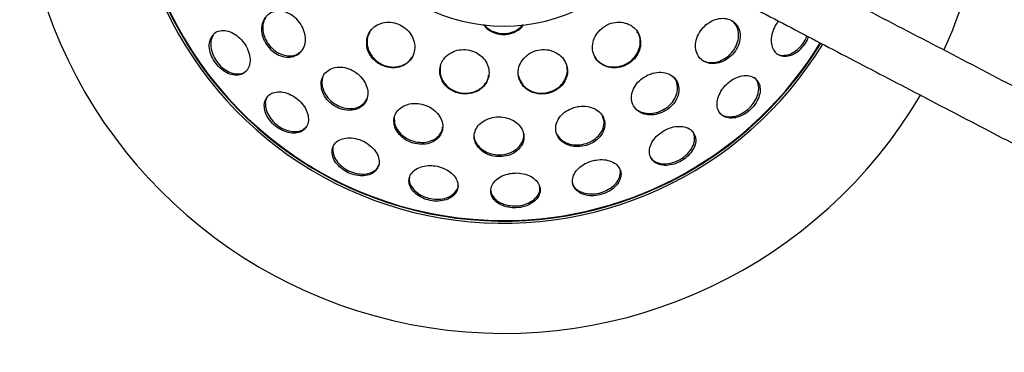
# Model space of a CAD drawing. Header units: millimetres. Extents: x 56.9 to 105.9, y 80 to 171.9.
# Tile 3 of 14: x 56.9 to 62.4, y 116.1 to 118. Entities that reach past the tile are written whole.
import ezdxf

# ---------------------------------------------------------------- set-up
doc = ezdxf.new("R2010")
doc.units = ezdxf.units.MM

msp = doc.modelspace()

# ---------------------------------------------------------------- linework, layer by layer
at = {"color": 7, "linetype": 'Continuous', "lineweight": 25}
msp.add_line((60.18021, 117.4281), (60.17119, 117.45447), dxfattribs=at)
for radius, start, end in [(2.73889, 56.18384, 329.47347), (2.73889, 335.49237, 56.18384), (2.11608, 56.18384, 328.59376), (2.10371, 56.18384, 328.57286), (1, 215.99335, 324.26151)]:
    msp.add_arc((59.6123, 118.96293), radius, start, end, dxfattribs=at)
at = {"color": 1, "linetype": 'Continuous', "lineweight": 25}
for start, end in [(336.39498, 270), (270, 328.56535)]:
    msp.add_arc((59.6123, 118.96293), 2.10062, start, end, dxfattribs=at)
at = {"color": 7, "linetype": 'Continuous', "lineweight": 25}
for points, knots in [([(75.84645, 110.67439), (75.75844, 110.72021), (75.57559, 110.81538), (75.30348, 110.95703), (75.03627, 111.09611), (74.78809, 111.2253), (74.55866, 111.34472), (74.3477, 111.45453), (74.15361, 111.55556), (73.97527, 111.64839), (73.81285, 111.73293), (73.66327, 111.81079), (73.52169, 111.88449), (73.38201, 111.95719), (73.2414, 112.03038), (73.09987, 112.10405), (72.85485, 112.23159), (72.50424, 112.41409), (72.0485, 112.65131), (71.59066, 112.88962), (71.05492, 113.16848), (70.44247, 113.48726), (69.75483, 113.84518), (69.07075, 114.20123), (68.39081, 114.55513), (67.71547, 114.90663), (67.04521, 115.25548), (66.38043, 115.60147), (65.72153, 115.94439), (65.06923, 116.28387), (64.42392, 116.61969), (63.78656, 116.95136), (63.21015, 117.2513), (62.6938, 117.51998), (62.23535, 117.75851), (61.78503, 117.99279), (61.39308, 118.19668), (61.0591, 118.37039), (60.7811, 118.51497), (60.57627, 118.62147), (60.43931, 118.69268), (60.36462, 118.7315), (60.29029, 118.77014), (60.21192, 118.81087), (60.13195, 118.85243), (60.05053, 118.89472), (59.97119, 118.93593), (59.89269, 118.97669), (59.81932, 119.01475), (59.75362, 119.04881), (59.72324, 119.06452), (59.70802, 119.07238)], [0, 0, 0, 0, 0.0150645, 0.03129504, 0.04649931, 0.06068588, 0.07363629, 0.08561976, 0.09664219, 0.10670951, 0.11600265, 0.12431161, 0.13218993, 0.14012214, 0.14810817, 0.15614772, 0.16424061, 0.18987217, 0.21593611, 0.24205269, 0.26817155, 0.30774897, 0.34733837, 0.38693835, 0.42655748, 0.46618357, 0.50582518, 0.54548957, 0.58517563, 0.62489536, 0.66460608, 0.7043848, 0.74416511, 0.77406269, 0.80393521, 0.8338967, 0.86382193, 0.88385734, 0.90376197, 0.92351298, 0.92937254, 0.93518411, 0.94093727, 0.94704379, 0.95423475, 0.96095269, 0.96820925, 0.97587659, 0.98381808, 0.99189771, 1, 1, 1, 1]), ([(59.57746, 118.82177), (59.59102, 118.81465), (59.61812, 118.80042), (59.6758, 118.77021), (59.75025, 118.73126), (59.84211, 118.68323), (59.94681, 118.62852), (60.04564, 118.5769), (60.13546, 118.52999), (60.21915, 118.48629), (60.30166, 118.44321), (60.38647, 118.39893), (60.53592, 118.32092), (60.75554, 118.20629), (61.07438, 118.0399), (61.42758, 117.85561), (61.81449, 117.65376), (62.20777, 117.44859), (62.60709, 117.24029), (63.01109, 117.02955), (63.41959, 116.81649), (63.88344, 116.57456), (64.4041, 116.30301), (64.98316, 116.00101), (65.56782, 115.6961), (66.0725, 115.43291), (66.49436, 115.21292), (66.8298, 115.03799), (67.15985, 114.86588), (67.47946, 114.69921), (67.78535, 114.5397), (68.21154, 114.31746), (68.76776, 114.02741), (69.27904, 113.76081), (69.61547, 113.58537), (69.77759, 113.50084), (69.95352, 113.4091), (70.14475, 113.30938), (70.35142, 113.20162), (70.58835, 113.07807), (70.85779, 112.93758), (71.16201, 112.77894), (71.48855, 112.60868), (71.8184, 112.43668), (72.14959, 112.26399), (72.48011, 112.09165), (72.82727, 111.91063), (73.19117, 111.72089), (73.5719, 111.52237), (73.9615, 111.31922), (74.35938, 111.11176), (74.76499, 110.90026), (75.18568, 110.68091), (75.49992, 110.51706), (75.67357, 110.42652), (75.70228, 110.41155)], [0, 0, 0, 0, 0.0073401, 0.0146689, 0.0219044, 0.0321598, 0.0416775, 0.0501625, 0.0573659, 0.0637414, 0.070182, 0.076683, 0.0832305, 0.1039638, 0.1248613, 0.1509717, 0.1769687, 0.2030263, 0.228989, 0.2549916, 0.2809501, 0.3068879, 0.342549, 0.3781619, 0.413783, 0.4493721, 0.4695064, 0.4896237, 0.5093927, 0.5283028, 0.5463271, 0.5634591, 0.6033756, 0.6437862, 0.6524447, 0.661726, 0.6718695, 0.6828799, 0.6947624, 0.7075221, 0.7236943, 0.7411028, 0.7597577, 0.7796704, 0.797561, 0.8163731, 0.8361154, 0.8567969, 0.8784278, 0.9010187, 0.923209, 0.9462741, 0.9702262, 0.995078, 1, 1, 1, 1]), ([(58.26286, 118.01112), (58.2562, 117.99983), (58.24289, 117.97725), (58.24019, 117.93371), (58.25103, 117.88897), (58.27536, 117.84715), (58.31004, 117.81347), (58.35096, 117.79171), (58.39336, 117.78416), (58.43254, 117.79143), (58.46435, 117.81258), (58.48536, 117.8454), (58.49312, 117.88645), (58.48656, 117.93121), (58.4662, 117.97453), (58.43437, 118.01125), (58.39493, 118.03707), (58.35242, 118.04924), (58.31198, 118.04635), (58.28299, 118.03301), (58.2707, 118.01943), (58.2668, 118.01512)], [0, 0, 0, 0, 0.0545961, 0.1091821, 0.1640152, 0.2188787, 0.2734424, 0.3275153, 0.3811233, 0.4344945, 0.4879527, 0.5417815, 0.5961073, 0.6508509, 0.7057445, 0.7604452, 0.8146903, 0.8684262, 0.9218261, 0.975211, 1, 1, 1, 1]), ([(58.26907, 118.01813), (58.26258, 118.00669), (58.2496, 117.98384), (58.24748, 117.94009), (58.25889, 117.89535), (58.28371, 117.85374), (58.31871, 117.82049), (58.35984, 117.79921), (58.40198, 117.79252), (58.44002, 117.7992), (58.4582, 117.81407), (58.46668, 117.82101)], [0, 0, 0, 0, 0.1135293, 0.2270382, 0.3410503, 0.4550932, 0.5684867, 0.6808306, 0.7922166, 0.9031332, 1, 1, 1, 1]), ([(58.83873, 117.89029), (58.83757, 117.87586), (58.83524, 117.84699), (58.85157, 117.80353), (58.88064, 117.76648), (58.92014, 117.73968), (58.96512, 117.72594), (59.01091, 117.72647), (59.05272, 117.74127), (59.08598, 117.76902), (59.10669, 117.80693), (59.1121, 117.85071), (59.10142, 117.89511), (59.07607, 117.93474), (59.03933, 117.96512), (58.99554, 117.98312), (58.94947, 117.98707), (58.90585, 117.97662), (58.86964, 117.95262), (58.84708, 117.92186), (58.84108, 117.89918), (58.83873, 117.89029)], [0, 0, 0, 0, 0.0541883, 0.1083966, 0.1620607, 0.2150062, 0.2675708, 0.3202528, 0.3734837, 0.4274673, 0.4820787, 0.536916, 0.5914668, 0.6453535, 0.6984989, 0.7511548, 0.8037672, 0.8567961, 0.910524, 0.9649465, 1, 1, 1, 1]), ([(60.1655, 117.94799), (60.1546, 117.93686), (60.13279, 117.91461), (60.11587, 117.87205), (60.11327, 117.82832), (60.12639, 117.78716), (60.15388, 117.7536), (60.19279, 117.73173), (60.2384, 117.72427), (60.28517, 117.7319), (60.32772, 117.75336), (60.36154, 117.78599), (60.38324, 117.82621), (60.39049, 117.8699), (60.38224, 117.91238), (60.35899, 117.94882), (60.3232, 117.97472), (60.27906, 117.98689), (60.23217, 117.98381), (60.19302, 117.96901), (60.17305, 117.95376), (60.1655, 117.94799)], [0, 0, 0, 0, 0.0530338, 0.1060511, 0.1595377, 0.2137574, 0.2684942, 0.3232966, 0.3776626, 0.4312835, 0.4841993, 0.5367574, 0.5894587, 0.6427304, 0.6967554, 0.7513925, 0.8062267, 0.8607501, 0.9145963, 0.967707, 1, 1, 1, 1]), ([(60.7791, 117.75149), (60.793, 117.75076), (60.82079, 117.74931), (60.86432, 117.76585), (60.90296, 117.79429), (60.9327, 117.83264), (60.95, 117.87596), (60.95313, 117.91932), (60.94196, 117.95791), (60.91786, 117.98764), (60.88337, 118.00533), (60.84215, 118.0089), (60.79871, 117.99771), (60.75807, 117.97283), (60.72509, 117.93711), (60.70361, 117.89482), (60.69598, 117.85096), (60.70276, 117.81036), (60.72312, 117.77764), (60.7505, 117.75815), (60.77118, 117.75333), (60.7791, 117.75149)], [0, 0, 0, 0, 0.0544035, 0.1088039, 0.1632437, 0.2174223, 0.2711238, 0.3243496, 0.3773078, 0.4303155, 0.4836625, 0.5374989, 0.5917675, 0.6462248, 0.7005277, 0.7544023, 0.8077634, 0.8607638, 0.9137065, 0.9669192, 1, 1, 1, 1]), ([(60.733, 117.77247), (60.74234, 117.7672), (60.76294, 117.7556), (60.80322, 117.75471), (60.84646, 117.76715), (60.88655, 117.79344), (60.91845, 117.83009), (60.93847, 117.87275), (60.94471, 117.9167), (60.93582, 117.95587), (60.92108, 117.98208), (60.9072, 117.99002), (60.90424, 117.99172)], [0, 0, 0, 0, 0.0917052, 0.2020894, 0.3130952, 0.4243909, 0.5352678, 0.645222, 0.7541531, 0.8624141, 0.9706379, 1, 1, 1, 1]), ([(61.1688, 117.99064), (61.16414, 117.98537), (61.15304, 117.97281), (61.1459, 117.95751), (61.14176, 117.94864)], [0, 0, 0, 0, 0.4201054, 1, 1, 1, 1]), ([(57.96233, 117.90771), (57.9569, 117.8974), (57.94603, 117.87677), (57.94572, 117.83558), (57.95762, 117.79248), (57.98142, 117.75131), (58.01421, 117.71688), (58.05245, 117.69303), (58.09183, 117.68253), (58.12785, 117.68663), (58.15639, 117.70489), (58.17418, 117.73517), (58.17928, 117.77399), (58.17119, 117.81695), (58.15084, 117.85925), (58.1205, 117.89623), (58.08353, 117.92372), (58.04398, 117.93864), (58.00659, 117.93901), (57.97871, 117.92714), (57.96689, 117.91312), (57.96233, 117.90771)], [0, 0, 0, 0, 0.0534764, 0.1069548, 0.1603869, 0.2138629, 0.2674739, 0.3212566, 0.3751665, 0.4291097, 0.4829725, 0.5366791, 0.5902227, 0.6436665, 0.6971194, 0.7506808, 0.8044101, 0.858286, 0.9122298, 0.9661296, 1, 1, 1, 1]), ([(58.85623, 117.92938), (58.85192, 117.92245), (58.84006, 117.90337), (58.83723, 117.86489), (58.84756, 117.82084), (58.87319, 117.78121), (58.91001, 117.75098), (58.95381, 117.73312), (58.99994, 117.72922), (59.04308, 117.73998), (59.07743, 117.76118), (59.0902, 117.7822), (59.09568, 117.79121)], [0, 0, 0, 0, 0.0625372, 0.1721317, 0.2812825, 0.3890822, 0.4953384, 0.6005649, 0.7057158, 0.8117536, 0.9192539, 1, 1, 1, 1]), ([(59.49885, 117.9728), (59.50162, 117.96824), (59.51221, 117.95081), (59.54364, 117.92993), (59.58808, 117.91458), (59.63637, 117.91455), (59.68079, 117.92987), (59.71201, 117.95045), (59.72248, 117.96754), (59.72509, 117.97181)], [0, 0, 0, 0, 0.06238791, 0.23828597, 0.4141496, 0.58996495, 0.76576758, 0.94157912, 1, 1, 1, 1]), ([(59.50332, 117.97236), (59.50718, 117.96698), (59.51988, 117.94932), (59.5539, 117.93009), (59.59971, 117.91819), (59.6474, 117.9221), (59.6914, 117.9396), (59.71249, 117.9611), (59.72285, 117.97166)], [0, 0, 0, 0, 0.0809813, 0.2661238, 0.4512135, 0.6362779, 0.821322, 1, 1, 1, 1]), ([(60.12798, 117.79048), (60.12822, 117.78984), (60.13327, 117.77576), (60.15654, 117.75519), (60.19521, 117.73436), (60.24162, 117.72891), (60.28806, 117.73829), (60.3298, 117.76129), (60.36225, 117.79499), (60.38251, 117.836), (60.3871, 117.87925), (60.38186, 117.91228), (60.37108, 117.92649), (60.36883, 117.92946)], [0, 0, 0, 0, 0.005258, 0.1148473, 0.2244407, 0.3330471, 0.4401208, 0.5458153, 0.6509052, 0.7564063, 0.8631362, 0.9713931, 1, 1, 1, 1]), ([(61.14176, 117.94864), (61.1365, 117.93404), (61.12599, 117.90484), (61.12594, 117.86213), (61.13789, 117.82636), (61.16148, 117.80133), (61.19377, 117.78995), (61.23103, 117.79346), (61.26926, 117.81133), (61.30343, 117.84165), (61.32761, 117.87389), (61.33512, 117.89546), (61.3376, 117.90257)], [0, 0, 0, 0, 0.1057373, 0.2114703, 0.3173043, 0.4230633, 0.5285572, 0.6337164, 0.7386202, 0.8434522, 0.9484343, 1, 1, 1, 1]), ([(57.96778, 117.91086), (57.96292, 117.90009), (57.9532, 117.87854), (57.95478, 117.83671), (57.96844, 117.79362), (57.9937, 117.75311), (58.02747, 117.71999), (58.06621, 117.69778), (58.10508, 117.68967), (58.13754, 117.69392), (58.15167, 117.70633), (58.1574, 117.71136)], [0, 0, 0, 0, 0.1147493, 0.2295031, 0.3441814, 0.4589854, 0.5741026, 0.6895903, 0.8053336, 0.9211087, 1, 1, 1, 1]), ([(61.19069, 117.79703), (61.2029, 117.79794), (61.22732, 117.79976), (61.26553, 117.82058), (61.29857, 117.85233), (61.32056, 117.88337), (61.32663, 117.90268), (61.32814, 117.9075)], [0, 0, 0, 0, 0.2306778, 0.4613653, 0.6920168, 0.9230761, 1, 1, 1, 1]), ([(59.296, 117.79993), (59.28537, 117.78959), (59.26413, 117.7689), (59.24971, 117.72758), (59.25062, 117.68424), (59.26792, 117.64288), (59.29927, 117.60875), (59.34078, 117.58573), (59.38744, 117.57618), (59.43411, 117.58079), (59.47591, 117.59891), (59.50848, 117.62873), (59.52808, 117.66726), (59.53211, 117.71034), (59.51978, 117.75292), (59.49247, 117.78981), (59.45364, 117.81663), (59.40799, 117.83056), (59.3609, 117.83023), (59.32245, 117.81838), (59.30327, 117.805), (59.296, 117.79993)], [0, 0, 0, 0, 0.0544302, 0.1088453, 0.1636093, 0.2183901, 0.2726934, 0.3262404, 0.3791017, 0.431652, 0.4843935, 0.5377349, 0.5918298, 0.646509, 0.7013367, 0.755806, 0.809578, 0.8626258, 0.9152454, 0.967897, 1, 1, 1, 1]), ([(59.74192, 117.79515), (59.73114, 117.78435), (59.70959, 117.76274), (59.69425, 117.72104), (59.69392, 117.67803), (59.70989, 117.63752), (59.74026, 117.60463), (59.78143, 117.58331), (59.82831, 117.57592), (59.87542, 117.58295), (59.91768, 117.60327), (59.95074, 117.63462), (59.9711, 117.67379), (59.97629, 117.71671), (59.96531, 117.75856), (59.93912, 117.79433), (59.90082, 117.81962), (59.8551, 117.83153), (59.80761, 117.82885), (59.76874, 117.81496), (59.74925, 117.80057), (59.74192, 117.79515)], [0, 0, 0, 0, 0.0537714, 0.1075199, 0.1618045, 0.2165721, 0.2713506, 0.3256514, 0.3791978, 0.4320559, 0.4846073, 0.5373487, 0.5906927, 0.6447904, 0.6994704, 0.7542956, 0.8087635, 0.8625339, 0.9155807, 0.9682002, 1, 1, 1, 1]), ([(61.16789, 117.80185), (61.1684, 117.80152), (61.17473, 117.7974), (61.18304, 117.79721), (61.19069, 117.79703)], [0, 0, 0, 0, 0.0800606, 1, 1, 1, 1]), ([(58.5803, 117.64882), (58.57987, 117.63524), (58.579, 117.6081), (58.5969, 117.56624), (58.62686, 117.52949), (58.66684, 117.50172), (58.7117, 117.48625), (58.75628, 117.48466), (58.79561, 117.49689), (58.82549, 117.52144), (58.84277, 117.55564), (58.84547, 117.59589), (58.83305, 117.63779), (58.8067, 117.67656), (58.76936, 117.70758), (58.72548, 117.72717), (58.68027, 117.73317), (58.63877, 117.72515), (58.60572, 117.70416), (58.58646, 117.67682), (58.582, 117.65656), (58.5803, 117.64882)], [0, 0, 0, 0, 0.054339, 0.1086715, 0.1631279, 0.2174255, 0.2712966, 0.324665, 0.3776807, 0.4306358, 0.4838442, 0.5375137, 0.5916598, 0.6460885, 0.7004803, 0.7545182, 0.808044, 0.8611332, 0.9140589, 0.96715, 1, 1, 1, 1]), ([(59.25419, 117.73771), (59.25272, 117.72346), (59.24978, 117.69495), (59.26594, 117.65292), (59.29543, 117.61768), (59.33596, 117.59306), (59.38225, 117.58172), (59.42914, 117.58452), (59.47202, 117.60093), (59.50525, 117.62949), (59.52472, 117.6593), (59.52659, 117.67921), (59.52714, 117.68509)], [0, 0, 0, 0, 0.1082324, 0.2164899, 0.3240816, 0.4301993, 0.5348803, 0.6388272, 0.7430241, 0.848338, 0.955163, 1, 1, 1, 1]), ([(59.69554, 117.68481), (59.69955, 117.67108), (59.70758, 117.64356), (59.73847, 117.61058), (59.77915, 117.58883), (59.826, 117.58103), (59.87318, 117.58764), (59.91558, 117.60758), (59.9492, 117.63867), (59.96911, 117.67746), (59.97604, 117.71092), (59.97081, 117.72874), (59.96955, 117.73302)], [0, 0, 0, 0, 0.1092054, 0.2188169, 0.3274856, 0.4346312, 0.5403761, 0.6454647, 0.7509133, 0.8575622, 0.9657367, 1, 1, 1, 1]), ([(60.42917, 117.68615), (60.41529, 117.67843), (60.38754, 117.66298), (60.35638, 117.62731), (60.3378, 117.58733), (60.33417, 117.54659), (60.3456, 117.5098), (60.37087, 117.48081), (60.40736, 117.46286), (60.45118, 117.45815), (60.49739, 117.46744), (60.54053, 117.48978), (60.57551, 117.52246), (60.59837, 117.56158), (60.60676, 117.60261), (60.59997, 117.64106), (60.57883, 117.67284), (60.54547, 117.69453), (60.50352, 117.70338), (60.4628, 117.69949), (60.43861, 117.6899), (60.42917, 117.68615)], [0, 0, 0, 0, 0.0536738, 0.1073618, 0.1606844, 0.2136656, 0.2666189, 0.3198648, 0.3735967, 0.4277952, 0.4822396, 0.536598, 0.5905717, 0.6440393, 0.6971066, 0.7500449, 0.8031779, 0.85674, 0.9107959, 0.9651889, 1, 1, 1, 1]), ([(58.58935, 117.67573), (58.5875, 117.66959), (58.5819, 117.65099), (58.58485, 117.61585), (58.60225, 117.57445), (58.63301, 117.53789), (58.67324, 117.5106), (58.71818, 117.49572), (58.76277, 117.49468), (58.80124, 117.50778), (58.82787, 117.52819), (58.83526, 117.54635), (58.8379, 117.55284)], [0, 0, 0, 0, 0.0551021, 0.1667562, 0.2783944, 0.3902681, 0.5017813, 0.6123911, 0.7219648, 0.8308196, 0.9395835, 1, 1, 1, 1]), ([(60.35271, 117.50509), (60.3547, 117.50209), (60.36368, 117.48855), (60.39211, 117.47437), (60.43397, 117.46608), (60.48035, 117.47248), (60.52458, 117.49209), (60.56177, 117.52285), (60.58745, 117.56086), (60.59938, 117.60213), (60.5948, 117.64053), (60.58528, 117.66558), (60.57495, 117.67357), (60.5747, 117.67376)], [0, 0, 0, 0, 0.03049475, 0.13775623, 0.24601921, 0.35490216, 0.46375743, 0.57194421, 0.67912402, 0.78541057, 0.89129742, 0.99743946, 1, 1, 1, 1]), ([(60.84206, 117.59379), (60.83532, 117.58034), (60.82183, 117.55343), (60.81829, 117.51316), (60.82801, 117.47875), (60.85089, 117.4538), (60.88402, 117.4412), (60.92366, 117.4423), (60.96532, 117.4569), (61.00438, 117.48333), (61.03651, 117.51868), (61.05809, 117.55903), (61.06663, 117.59987), (61.06108, 117.63654), (61.04206, 117.66482), (61.01176, 117.6815), (60.9737, 117.68472), (60.93213, 117.67423), (60.89192, 117.65119), (60.86113, 117.62249), (60.84735, 117.60176), (60.84206, 117.59379)], [0, 0, 0, 0, 0.0539289, 0.1078559, 0.1617952, 0.2156469, 0.2693377, 0.3228654, 0.376305, 0.4297631, 0.4833407, 0.5370887, 0.590981, 0.6449254, 0.698813, 0.7525546, 0.8061284, 0.8595869, 0.9130283, 0.9665618, 1, 1, 1, 1]), ([(60.83815, 117.4699), (60.84006, 117.46759), (60.84902, 117.45674), (60.87596, 117.44901), (60.91483, 117.44925), (60.95669, 117.46386), (60.99576, 117.49009), (61.02805, 117.52536), (61.04973, 117.56558), (61.05872, 117.60673), (61.05245, 117.64237), (61.04196, 117.66455), (61.0316, 117.67022), (61.03119, 117.67044)], [0, 0, 0, 0, 0.0290044, 0.1364141, 0.2434916, 0.3503863, 0.4573197, 0.5644942, 0.6720101, 0.7798196, 0.8877387, 0.9955437, 1, 1, 1, 1]), ([(58.25813, 117.52537), (58.25787, 117.51302), (58.25735, 117.48832), (58.27432, 117.44809), (58.30241, 117.41117), (58.33976, 117.38114), (58.3819, 117.36152), (58.42422, 117.35453), (58.46187, 117.36105), (58.49054, 117.38037), (58.50693, 117.41027), (58.50924, 117.44728), (58.49729, 117.48722), (58.47248, 117.5256), (58.43758, 117.55818), (58.39645, 117.58134), (58.35367, 117.59243), (58.31402, 117.59014), (58.28232, 117.57459), (58.2638, 117.5512), (58.25971, 117.53255), (58.25813, 117.52537)], [0, 0, 0, 0, 0.0534443, 0.1068881, 0.1603309, 0.2138708, 0.267576, 0.3214352, 0.375378, 0.4292903, 0.4830727, 0.5366878, 0.5901668, 0.643602, 0.6971032, 0.7507517, 0.804567, 0.8584939, 0.9124276, 0.9662621, 1, 1, 1, 1]), ([(58.27828, 117.56594), (58.27428, 117.56072), (58.26601, 117.54995), (58.26445, 117.53526), (58.26364, 117.52769)], [0, 0, 0, 0, 0.4843651, 1, 1, 1, 1]), ([(58.26364, 117.52769), (58.26425, 117.51508), (58.26547, 117.48986), (58.28486, 117.44987), (58.31487, 117.41392), (58.35342, 117.38559), (58.39602, 117.36809), (58.43756, 117.36379), (58.47263, 117.37136), (58.48728, 117.38555), (58.49388, 117.39195)], [0, 0, 0, 0, 0.1273325, 0.2546667, 0.3820291, 0.5096706, 0.6377155, 0.7661189, 0.8946701, 1, 1, 1, 1]), ([(59.03652, 117.50471), (59.02611, 117.49633), (59.0053, 117.47956), (58.99072, 117.44379), (58.99082, 117.40492), (59.00669, 117.36615), (59.03657, 117.33214), (59.07724, 117.30685), (59.1239, 117.29336), (59.17103, 117.29316), (59.2132, 117.30608), (59.24582, 117.33044), (59.26549, 117.3635), (59.27011, 117.4017), (59.25905, 117.44096), (59.23327, 117.4769), (59.19553, 117.5053), (59.15012, 117.52278), (59.10267, 117.52709), (59.06352, 117.51967), (59.04397, 117.50884), (59.03652, 117.50471)], [0, 0, 0, 0, 0.0531331, 0.106257, 0.1596647, 0.2135769, 0.2679009, 0.3223534, 0.3766018, 0.4303963, 0.4836992, 0.5366847, 0.5896581, 0.6429244, 0.6966705, 0.7508744, 0.8053199, 0.8596753, 0.9136415, 0.9670931, 1, 1, 1, 1]), ([(60.00942, 117.50163), (59.99479, 117.49579), (59.96553, 117.48411), (59.93166, 117.4534), (59.91039, 117.41708), (59.90432, 117.3782), (59.91393, 117.34127), (59.93828, 117.31017), (59.97492, 117.28845), (60.01986, 117.27877), (60.06794, 117.2824), (60.11346, 117.29896), (60.1511, 117.32639), (60.1767, 117.36137), (60.18765, 117.39992), (60.1829, 117.43788), (60.16296, 117.47117), (60.12979, 117.49615), (60.087, 117.50966), (60.04479, 117.51064), (60.01934, 117.50415), (60.00942, 117.50163)], [0, 0, 0, 0, 0.0533868, 0.1067883, 0.1598818, 0.2128038, 0.2658918, 0.3194066, 0.3734225, 0.4278023, 0.4822375, 0.5364024, 0.590086, 0.6432966, 0.69625, 0.7492637, 0.8026242, 0.8564774, 0.9107585, 0.9652144, 1, 1, 1, 1]), ([(58.9934, 117.44541), (58.99363, 117.43233), (58.9941, 117.40618), (59.01462, 117.36786), (59.04733, 117.33564), (59.09004, 117.31303), (59.13736, 117.30275), (59.18367, 117.30589), (59.22413, 117.32182), (59.25273, 117.3488), (59.26739, 117.37374), (59.26722, 117.38898), (59.2672, 117.39151)], [0, 0, 0, 0, 0.10946068, 0.21889861, 0.32885444, 0.43891325, 0.54838687, 0.65687679, 0.76440982, 0.87143498, 0.97859989, 1, 1, 1, 1]), ([(59.51077, 117.43214), (59.4984, 117.42451), (59.47365, 117.40924), (59.4513, 117.37541), (59.44336, 117.33802), (59.45147, 117.30017), (59.47474, 117.26622), (59.51086, 117.24002), (59.55583, 117.22475), (59.60438, 117.22229), (59.65076, 117.23288), (59.68965, 117.2551), (59.71682, 117.28628), (59.7295, 117.3229), (59.72637, 117.36104), (59.70765, 117.39661), (59.6752, 117.42559), (59.63244, 117.44459), (59.58451, 117.45106), (59.54224, 117.44569), (59.51952, 117.43591), (59.51077, 117.43214)], [0, 0, 0, 0, 0.0529484, 0.1058979, 0.1588789, 0.2121929, 0.2660046, 0.3202625, 0.3747158, 0.4290285, 0.482925, 0.5363185, 0.5893455, 0.6422941, 0.6954829, 0.7491249, 0.8032483, 0.8576705, 0.9120716, 0.9661334, 1, 1, 1, 1]), ([(59.91074, 117.35521), (59.91699, 117.34461), (59.92981, 117.32285), (59.96558, 117.30049), (60.00952, 117.2891), (60.05761, 117.2911), (60.10372, 117.30614), (60.14264, 117.3324), (60.1697, 117.36662), (60.18143, 117.40014), (60.18055, 117.42041), (60.18021, 117.4281)], [0, 0, 0, 0, 0.1112399, 0.2284047, 0.3464251, 0.4646653, 0.5823802, 0.6990783, 0.8147077, 0.9296973, 1, 1, 1, 1]), ([(60.5359, 117.37895), (60.52196, 117.37137), (60.49409, 117.35622), (60.46171, 117.32262), (60.44109, 117.28551), (60.43496, 117.2481), (60.44394, 117.21491), (60.46705, 117.18968), (60.50155, 117.17526), (60.54353, 117.17321), (60.58825, 117.18369), (60.63077, 117.20552), (60.66635, 117.23632), (60.69098, 117.27266), (60.70178, 117.31047), (60.69748, 117.34543), (60.67856, 117.3735), (60.64722, 117.39155), (60.60715, 117.39743), (60.56818, 117.39201), (60.54484, 117.38257), (60.5359, 117.37895)], [0, 0, 0, 0, 0.0537605, 0.1075189, 0.1613866, 0.2153302, 0.2692371, 0.3230138, 0.3766166, 0.4300852, 0.4835208, 0.5370297, 0.590692, 0.6445209, 0.6984525, 0.7523822, 0.8062032, 0.8598602, 0.9133641, 0.9667996, 1, 1, 1, 1]), ([(60.69348, 117.32804), (60.69266, 117.33997), (60.69161, 117.35514), (60.68172, 117.36551), (60.67961, 117.36773)], [0, 0, 0, 0, 0.7867706, 1, 1, 1, 1]), ([(58.64157, 117.26071), (58.64172, 117.24902), (58.64201, 117.22564), (58.66132, 117.18909), (58.69226, 117.15664), (58.73269, 117.13152), (58.7778, 117.11664), (58.82266, 117.11369), (58.86216, 117.12308), (58.89178, 117.14379), (58.90809, 117.17345), (58.90928, 117.20866), (58.89528, 117.24538), (58.86776, 117.27951), (58.82981, 117.30726), (58.78563, 117.32556), (58.74015, 117.33233), (58.69841, 117.32676), (58.66547, 117.30936), (58.64669, 117.28565), (58.643, 117.26766), (58.64157, 117.26071)], [0, 0, 0, 0, 0.05347368, 0.10695053, 0.16038132, 0.21386014, 0.2674782, 0.3212659, 0.37517975, 0.42911928, 0.48297923, 0.53668003, 0.59021912, 0.6436613, 0.69711634, 0.7506838, 0.80441755, 0.85829758, 0.91224208, 0.96613853, 1, 1, 1, 1]), ([(59.44631, 117.33617), (59.44625, 117.33451), (59.44581, 117.32026), (59.46006, 117.29428), (59.48855, 117.26346), (59.52977, 117.24206), (59.57704, 117.23265), (59.62534, 117.23641), (59.66871, 117.25272), (59.70281, 117.2796), (59.72231, 117.31366), (59.72913, 117.3415), (59.72468, 117.35579), (59.724, 117.35795)], [0, 0, 0, 0, 0.0140887, 0.1211973, 0.2293202, 0.3381498, 0.4470594, 0.5553853, 0.6627267, 0.7691304, 0.8750407, 0.9811058, 1, 1, 1, 1]), ([(60.44551, 117.22016), (60.44773, 117.21611), (60.45529, 117.20235), (60.48189, 117.1885), (60.52095, 117.18134), (60.5654, 117.18731), (60.60926, 117.20507), (60.64802, 117.23288), (60.67698, 117.26753), (60.69179, 117.30081), (60.69301, 117.32045), (60.69348, 117.32804)], [0, 0, 0, 0, 0.0517653, 0.1760848, 0.3000332, 0.4238037, 0.5476589, 0.6718167, 0.796376, 0.9212509, 1, 1, 1, 1]), ([(58.65019, 117.28767), (58.6496, 117.28676), (58.64516, 117.28001), (58.64504, 117.27141), (58.64493, 117.26396)], [0, 0, 0, 0, 0.1340292, 1, 1, 1, 1]), ([(58.64493, 117.26396), (58.6461, 117.25209), (58.64843, 117.22834), (58.67051, 117.19228), (58.70361, 117.16103), (58.74539, 117.13777), (58.79081, 117.12519), (58.83512, 117.12466), (58.87245, 117.13666), (58.89759, 117.15555), (58.90335, 117.17239), (58.90549, 117.17864)], [0, 0, 0, 0, 0.1159634, 0.231929, 0.3478303, 0.4638846, 0.5802733, 0.6970195, 0.8140121, 0.9310191, 1, 1, 1, 1]), ([(60.10708, 117.19818), (60.09237, 117.19238), (60.06295, 117.18079), (60.02845, 117.15201), (60.00619, 117.11864), (59.99906, 117.08349), (60.0078, 117.05084), (60.0314, 117.02434), (60.06708, 117.00697), (60.1108, 117.00062), (60.15768, 117.00597), (60.20251, 117.02241), (60.24031, 117.04817), (60.26675, 117.0804), (60.27876, 117.11545), (60.27494, 117.14932), (60.25576, 117.1781), (60.22345, 117.19861), (60.1818, 117.2084), (60.14104, 117.2073), (60.11649, 117.20071), (60.10708, 117.19818)], [0, 0, 0, 0, 0.0538354, 0.107669, 0.1615872, 0.2155279, 0.2693779, 0.3230654, 0.3765944, 0.4300319, 0.4834901, 0.5370708, 0.5908203, 0.6447129, 0.6986588, 0.7525438, 0.8062856, 0.859857, 0.9133146, 0.9667559, 1, 1, 1, 1]), ([(59.18487, 117.17315), (59.16993, 117.17112), (59.14007, 117.16706), (59.10474, 117.14725), (59.0817, 117.11983), (59.0739, 117.08687), (59.08209, 117.05245), (59.10529, 117.02038), (59.14079, 116.99426), (59.18464, 116.97697), (59.23196, 116.97042), (59.2775, 116.97539), (59.31612, 116.99139), (59.34337, 117.01665), (59.3561, 117.04829), (59.35287, 117.08269), (59.33415, 117.1159), (59.30209, 117.14425), (59.26042, 117.16442), (59.21934, 117.17362), (59.19444, 117.17328), (59.18487, 117.17315)], [0, 0, 0, 0, 0.05392804, 0.10785525, 0.16179721, 0.21565028, 0.269343, 0.32287471, 0.37631261, 0.42976846, 0.48334604, 0.53709223, 0.59098033, 0.64492605, 0.69881602, 0.75255984, 0.80613611, 0.85959412, 0.91303598, 0.96656618, 1, 1, 1, 1]), ([(60.0039, 117.07124), (60.00452, 117.0683), (60.00741, 117.05451), (60.0277, 117.03514), (60.06225, 117.0173), (60.1061, 117.0108), (60.15289, 117.01588), (60.19787, 117.03212), (60.23575, 117.05767), (60.26281, 117.08994), (60.27379, 117.12441), (60.27481, 117.1489), (60.26827, 117.15873), (60.26802, 117.15911)], [0, 0, 0, 0, 0.0291501, 0.1365574, 0.2436358, 0.3505314, 0.4574615, 0.5646373, 0.6721564, 0.7799628, 0.8878827, 0.9956879, 1, 1, 1, 1]), ([(59.07993, 117.10594), (59.07911, 117.10304), (59.07527, 117.08947), (59.08424, 117.06289), (59.10655, 117.03104), (59.14237, 117.00491), (59.18616, 116.98767), (59.23353, 116.98116), (59.27894, 116.98619), (59.3179, 117.00219), (59.34363, 117.02761), (59.35591, 117.04882), (59.35468, 117.06055), (59.35464, 117.06099)], [0, 0, 0, 0, 0.0292212, 0.1366273, 0.2437085, 0.3506033, 0.4575299, 0.5647086, 0.6722211, 0.7800337, 0.8879519, 0.9957584, 1, 1, 1, 1]), ([(59.64814, 117.12835), (59.63307, 117.12452), (59.60293, 117.11685), (59.56733, 117.09294), (59.54414, 117.06299), (59.53633, 117.0294), (59.5447, 116.99629), (59.56824, 116.96735), (59.60421, 116.94583), (59.64855, 116.93409), (59.69633, 116.93341), (59.74225, 116.94389), (59.78116, 116.96443), (59.8086, 116.99274), (59.82138, 117.02563), (59.81804, 117.05932), (59.79901, 117.08994), (59.76652, 117.11411), (59.72435, 117.12896), (59.68287, 117.13302), (59.65777, 117.12965), (59.64814, 117.12835)], [0, 0, 0, 0, 0.0538922, 0.1077816, 0.1617262, 0.2156352, 0.2694137, 0.3230217, 0.3764926, 0.4299268, 0.4834321, 0.537091, 0.5909172, 0.644849, 0.6987784, 0.7526029, 0.8062623, 0.8597685, 0.9132059, 0.9666794, 1, 1, 1, 1]), ([(59.53953, 117.03265), (59.54103, 117.02393), (59.54441, 117.00422), (59.56793, 116.97756), (59.60377, 116.95621), (59.64834, 116.94471), (59.69612, 116.94428), (59.7419, 116.955), (59.78076, 116.97574), (59.80726, 117.00413), (59.81971, 117.03198), (59.81664, 117.04876), (59.81559, 117.05451)], [0, 0, 0, 0, 0.0850474, 0.1922494, 0.2991855, 0.4060449, 0.5130551, 0.6203799, 0.7280384, 0.8359074, 0.9437697, 1, 1, 1, 1])]:
    msp.add_open_spline(points, degree=3, knots=knots, dxfattribs=at)

doc.saveas('drawing.dxf')
